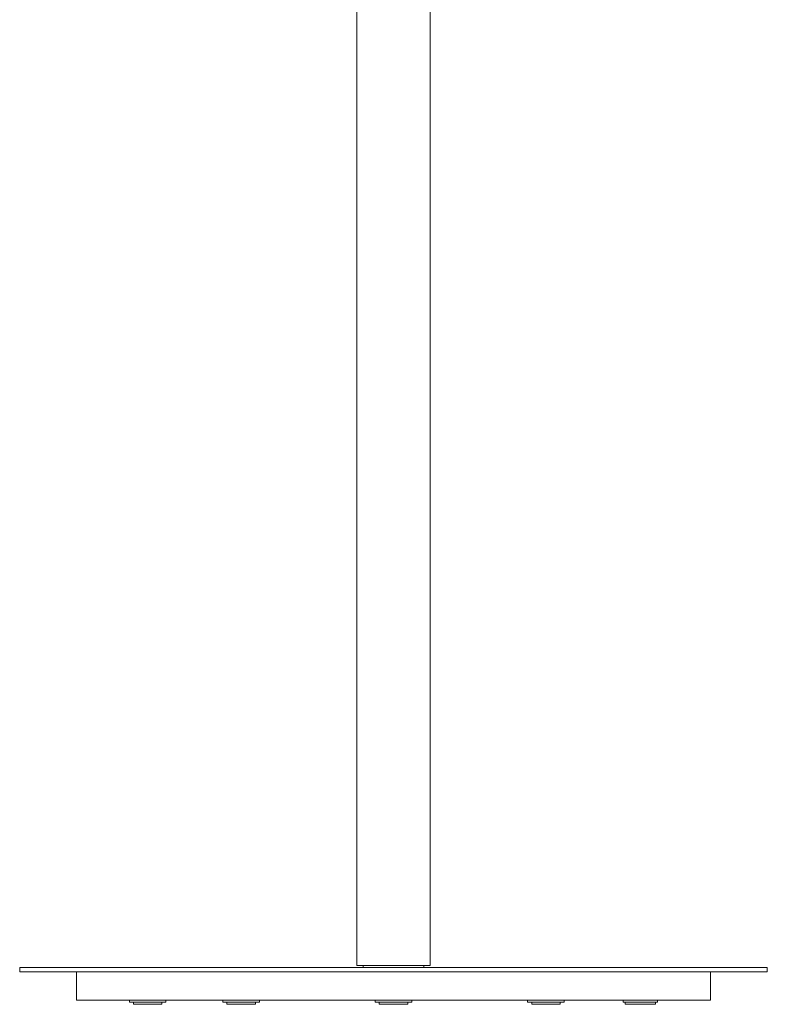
# Model space of a CAD drawing. Extents: x 12 to 129, y -152 to -7.
# Tile 3 of 8: x 60 to 77, y -138 to -116. Entities that reach past the tile are written whole.
import ezdxf

# ---------------------------------------------------------------- set-up
doc = ezdxf.new("R2010")
doc.units = 0
doc.header["$MEASUREMENT"] = 0
doc.layers.add('Livello 1', color=7, linetype='Continuous', lineweight=0)

msp = doc.modelspace()

# ---------------------------------------------------------------- linework, layer by layer
at = {"layer": 'Livello 1', "color": 250, "lineweight": 9, "true_color": 0x333333}
for points in [[(69.146, -137.33), (69.146, -137.33), (69.146, -50.674), (69.146, -50.674)], [(67.48, -57.826), (67.48, -57.826), (67.48, -137.33), (67.48, -137.33)], [(59.795, -137.376), (59.795, -137.376), (59.795, -137.469), (59.795, -137.469)], [(61.092, -137.469), (61.092, -137.469), (61.092, -138.119), (61.092, -138.119)], [(61.092, -137.469), (61.092, -137.469), (61.092, -138.119), (61.092, -138.119)], [(67.619, -137.33), (67.619, -137.33), (67.619, -137.376), (67.619, -137.376)], [(69.007, -137.376), (69.007, -137.376), (69.007, -137.33), (69.007, -137.33)], [(75.534, -138.119), (75.534, -138.119), (75.534, -137.469), (75.534, -137.469)], [(76.829, -137.469), (76.829, -137.469), (76.829, -137.376), (76.829, -137.376)], [(74.284, -138.212), (74.284, -138.212), (74.284, -138.166), (74.284, -138.166)], [(74.238, -138.212), (74.238, -138.212), (74.284, -138.212), (74.284, -138.212)]]:
    msp.add_open_spline(points, degree=3, dxfattribs=at)
for points, knots in [([(59.795, -137.376), (59.795, -137.376), (59.795, -137.376), (59.795, -137.376), (59.795, -137.376), (59.842, -137.376), (59.842, -137.376), (59.842, -137.376), (59.888, -137.376), (59.888, -137.376), (59.888, -137.376), (59.981, -137.376), (59.981, -137.376), (59.981, -137.376), (60.072, -137.376), (60.072, -137.376), (60.072, -137.376), (60.211, -137.376), (60.211, -137.376), (60.211, -137.376), (60.35, -137.376), (60.35, -137.376), (60.35, -137.376), (60.536, -137.376), (60.536, -137.376), (60.536, -137.376), (60.722, -137.376), (60.722, -137.376), (60.722, -137.376), (60.953, -137.376), (60.953, -137.376)], [0, 0, 0, 0, 1, 1, 1, 2, 2, 2, 3, 3, 3, 4, 4, 4, 5, 5, 5, 6, 6, 6, 7, 7, 7, 8, 8, 8, 9, 9, 9, 10, 10, 10, 10]), ([(59.795, -137.469), (59.795, -137.469), (59.795, -137.469), (59.795, -137.469), (59.795, -137.469), (59.842, -137.469), (59.842, -137.469), (59.842, -137.469), (59.888, -137.469), (59.888, -137.469), (59.888, -137.469), (59.981, -137.469), (59.981, -137.469), (59.981, -137.469), (60.072, -137.469), (60.072, -137.469), (60.072, -137.469), (60.211, -137.469), (60.211, -137.469), (60.211, -137.469), (60.35, -137.469), (60.35, -137.469), (60.35, -137.469), (60.536, -137.469), (60.536, -137.469), (60.536, -137.469), (60.722, -137.469), (60.722, -137.469), (60.722, -137.469), (60.953, -137.469), (60.953, -137.469)], [0, 0, 0, 0, 1, 1, 1, 2, 2, 2, 3, 3, 3, 4, 4, 4, 5, 5, 5, 6, 6, 6, 7, 7, 7, 8, 8, 8, 9, 9, 9, 10, 10, 10, 10]), ([(60.953, -137.376), (60.953, -137.376), (61.183, -137.376), (61.183, -137.376), (61.183, -137.376), (61.416, -137.376), (61.416, -137.376), (61.416, -137.376), (61.694, -137.376), (61.694, -137.376), (61.694, -137.376), (61.971, -137.376), (61.971, -137.376), (61.971, -137.376), (62.294, -137.376), (62.294, -137.376), (62.294, -137.376), (62.572, -137.376), (62.572, -137.376), (62.572, -137.376), (62.943, -137.376), (62.943, -137.376), (62.943, -137.376), (63.266, -137.376), (63.266, -137.376), (63.266, -137.376), (63.638, -137.376), (63.638, -137.376), (63.638, -137.376), (64.008, -137.376), (64.008, -137.376), (64.008, -137.376), (64.425, -137.376), (64.425, -137.376), (64.425, -137.376), (64.794, -137.376), (64.794, -137.376), (64.794, -137.376), (65.211, -137.376), (65.211, -137.376), (65.211, -137.376), (65.628, -137.376), (65.628, -137.376), (65.628, -137.376), (66.044, -137.376), (66.044, -137.376), (66.044, -137.376), (66.508, -137.376), (66.508, -137.376), (66.508, -137.376), (66.924, -137.376), (66.924, -137.376), (66.924, -137.376), (67.341, -137.376), (67.341, -137.376), (67.341, -137.376), (67.804, -137.376), (67.804, -137.376), (67.804, -137.376), (68.266, -137.376), (68.266, -137.376), (68.266, -137.376), (68.683, -137.376), (68.683, -137.376), (68.683, -137.376), (69.146, -137.376), (69.146, -137.376), (69.146, -137.376), (69.563, -137.376), (69.563, -137.376), (69.563, -137.376), (70.026, -137.376), (70.026, -137.376), (70.026, -137.376), (70.441, -137.376), (70.441, -137.376), (70.441, -137.376), (70.858, -137.376), (70.858, -137.376), (70.858, -137.376), (71.274, -137.376), (71.274, -137.376), (71.274, -137.376), (71.691, -137.376), (71.691, -137.376), (71.691, -137.376), (72.109, -137.376), (72.109, -137.376), (72.109, -137.376), (72.479, -137.376), (72.479, -137.376), (72.479, -137.376), (72.849, -137.376), (72.849, -137.376), (72.849, -137.376), (73.219, -137.376), (73.219, -137.376), (73.219, -137.376), (73.59, -137.376), (73.59, -137.376), (73.59, -137.376), (73.913, -137.376), (73.913, -137.376), (73.913, -137.376), (74.238, -137.376), (74.238, -137.376), (74.238, -137.376), (74.562, -137.376), (74.562, -137.376), (74.562, -137.376), (74.84, -137.376), (74.84, -137.376), (74.84, -137.376), (75.117, -137.376), (75.117, -137.376), (75.117, -137.376), (75.395, -137.376), (75.395, -137.376), (75.395, -137.376), (75.627, -137.376), (75.627, -137.376), (75.627, -137.376), (75.857, -137.376), (75.857, -137.376), (75.857, -137.376), (76.043, -137.376), (76.043, -137.376), (76.043, -137.376), (76.227, -137.376), (76.227, -137.376), (76.227, -137.376), (76.366, -137.376), (76.366, -137.376), (76.366, -137.376), (76.505, -137.376), (76.505, -137.376), (76.505, -137.376), (76.644, -137.376), (76.644, -137.376), (76.644, -137.376), (76.69, -137.376), (76.69, -137.376), (76.69, -137.376), (76.783, -137.376), (76.783, -137.376), (76.783, -137.376), (76.829, -137.376), (76.829, -137.376)], [0, 0, 0, 0, 1, 1, 1, 2, 2, 2, 3, 3, 3, 4, 4, 4, 5, 5, 5, 6, 6, 6, 7, 7, 7, 8, 8, 8, 9, 9, 9, 10, 10, 10, 11, 11, 11, 12, 12, 12, 13, 13, 13, 14, 14, 14, 15, 15, 15, 16, 16, 16, 17, 17, 17, 18, 18, 18, 19, 19, 19, 20, 20, 20, 21, 21, 21, 22, 22, 22, 23, 23, 23, 24, 24, 24, 25, 25, 25, 26, 26, 26, 27, 27, 27, 28, 28, 28, 29, 29, 29, 30, 30, 30, 31, 31, 31, 32, 32, 32, 33, 33, 33, 34, 34, 34, 35, 35, 35, 36, 36, 36, 37, 37, 37, 38, 38, 38, 39, 39, 39, 40, 40, 40, 41, 41, 41, 42, 42, 42, 43, 43, 43, 44, 44, 44, 45, 45, 45, 46, 46, 46, 47, 47, 47, 48, 48, 48, 49, 49, 49, 49]), ([(60.953, -137.469), (60.953, -137.469), (61.183, -137.469), (61.183, -137.469), (61.183, -137.469), (61.416, -137.469), (61.416, -137.469), (61.416, -137.469), (61.694, -137.469), (61.694, -137.469), (61.694, -137.469), (61.971, -137.469), (61.971, -137.469), (61.971, -137.469), (62.294, -137.469), (62.294, -137.469), (62.294, -137.469), (62.572, -137.469), (62.572, -137.469), (62.572, -137.469), (62.943, -137.469), (62.943, -137.469), (62.943, -137.469), (63.266, -137.469), (63.266, -137.469), (63.266, -137.469), (63.638, -137.469), (63.638, -137.469), (63.638, -137.469), (64.008, -137.469), (64.008, -137.469), (64.008, -137.469), (64.425, -137.469), (64.425, -137.469), (64.425, -137.469), (64.794, -137.469), (64.794, -137.469), (64.794, -137.469), (65.211, -137.469), (65.211, -137.469), (65.211, -137.469), (65.628, -137.469), (65.628, -137.469), (65.628, -137.469), (66.044, -137.469), (66.044, -137.469), (66.044, -137.469), (66.508, -137.469), (66.508, -137.469), (66.508, -137.469), (66.924, -137.469), (66.924, -137.469), (66.924, -137.469), (67.341, -137.469), (67.341, -137.469), (67.341, -137.469), (67.804, -137.469), (67.804, -137.469), (67.804, -137.469), (68.266, -137.469), (68.266, -137.469), (68.266, -137.469), (68.683, -137.469), (68.683, -137.469), (68.683, -137.469), (69.146, -137.469), (69.146, -137.469), (69.146, -137.469), (69.563, -137.469), (69.563, -137.469), (69.563, -137.469), (70.026, -137.469), (70.026, -137.469), (70.026, -137.469), (70.441, -137.469), (70.441, -137.469), (70.441, -137.469), (70.858, -137.469), (70.858, -137.469), (70.858, -137.469), (71.274, -137.469), (71.274, -137.469), (71.274, -137.469), (71.691, -137.469), (71.691, -137.469), (71.691, -137.469), (72.109, -137.469), (72.109, -137.469), (72.109, -137.469), (72.479, -137.469), (72.479, -137.469), (72.479, -137.469), (72.849, -137.469), (72.849, -137.469), (72.849, -137.469), (73.219, -137.469), (73.219, -137.469), (73.219, -137.469), (73.59, -137.469), (73.59, -137.469), (73.59, -137.469), (73.913, -137.469), (73.913, -137.469), (73.913, -137.469), (74.238, -137.469), (74.238, -137.469), (74.238, -137.469), (74.562, -137.469), (74.562, -137.469), (74.562, -137.469), (74.84, -137.469), (74.84, -137.469), (74.84, -137.469), (75.117, -137.469), (75.117, -137.469), (75.117, -137.469), (75.395, -137.469), (75.395, -137.469), (75.395, -137.469), (75.627, -137.469), (75.627, -137.469), (75.627, -137.469), (75.857, -137.469), (75.857, -137.469), (75.857, -137.469), (76.043, -137.469), (76.043, -137.469), (76.043, -137.469), (76.227, -137.469), (76.227, -137.469), (76.227, -137.469), (76.366, -137.469), (76.366, -137.469), (76.366, -137.469), (76.505, -137.469), (76.505, -137.469), (76.505, -137.469), (76.644, -137.469), (76.644, -137.469), (76.644, -137.469), (76.69, -137.469), (76.69, -137.469), (76.69, -137.469), (76.783, -137.469), (76.783, -137.469), (76.783, -137.469), (76.829, -137.469), (76.829, -137.469)], [0, 0, 0, 0, 1, 1, 1, 2, 2, 2, 3, 3, 3, 4, 4, 4, 5, 5, 5, 6, 6, 6, 7, 7, 7, 8, 8, 8, 9, 9, 9, 10, 10, 10, 11, 11, 11, 12, 12, 12, 13, 13, 13, 14, 14, 14, 15, 15, 15, 16, 16, 16, 17, 17, 17, 18, 18, 18, 19, 19, 19, 20, 20, 20, 21, 21, 21, 22, 22, 22, 23, 23, 23, 24, 24, 24, 25, 25, 25, 26, 26, 26, 27, 27, 27, 28, 28, 28, 29, 29, 29, 30, 30, 30, 31, 31, 31, 32, 32, 32, 33, 33, 33, 34, 34, 34, 35, 35, 35, 36, 36, 36, 37, 37, 37, 38, 38, 38, 39, 39, 39, 40, 40, 40, 41, 41, 41, 42, 42, 42, 43, 43, 43, 44, 44, 44, 45, 45, 45, 46, 46, 46, 47, 47, 47, 48, 48, 48, 49, 49, 49, 49]), ([(67.48, -137.33), (67.48, -137.33), (67.526, -137.33), (67.526, -137.33), (67.526, -137.33), (67.619, -137.33), (67.619, -137.33), (67.619, -137.33), (67.665, -137.33), (67.665, -137.33), (67.665, -137.33), (67.757, -137.33), (67.757, -137.33), (67.757, -137.33), (67.896, -137.33), (67.896, -137.33), (67.896, -137.33), (67.989, -137.33), (67.989, -137.33), (67.989, -137.33), (68.128, -137.33), (68.128, -137.33), (68.128, -137.33), (68.266, -137.33), (68.266, -137.33), (68.266, -137.33), (68.405, -137.33), (68.405, -137.33), (68.405, -137.33), (68.544, -137.33), (68.544, -137.33), (68.544, -137.33), (68.683, -137.33), (68.683, -137.33), (68.683, -137.33), (68.822, -137.33), (68.822, -137.33), (68.822, -137.33), (68.915, -137.33), (68.915, -137.33), (68.915, -137.33), (69.007, -137.33), (69.007, -137.33), (69.007, -137.33), (69.054, -137.33), (69.054, -137.33), (69.054, -137.33), (69.1, -137.33), (69.1, -137.33), (69.1, -137.33), (69.146, -137.33), (69.146, -137.33)], [0, 0, 0, 0, 1, 1, 1, 2, 2, 2, 3, 3, 3, 4, 4, 4, 5, 5, 5, 6, 6, 6, 7, 7, 7, 8, 8, 8, 9, 9, 9, 10, 10, 10, 11, 11, 11, 12, 12, 12, 13, 13, 13, 14, 14, 14, 15, 15, 15, 16, 16, 16, 17, 17, 17, 17]), ([(75.534, -138.119), (75.534, -138.119), (75.534, -138.119), (75.534, -138.119), (75.534, -138.119), (75.488, -138.119), (75.488, -138.119), (75.488, -138.119), (75.44, -138.119), (75.44, -138.119), (75.44, -138.119), (75.395, -138.119), (75.395, -138.119), (75.395, -138.119), (75.302, -138.119), (75.302, -138.119), (75.302, -138.119), (75.163, -138.119), (75.163, -138.119), (75.163, -138.119), (75.024, -138.119), (75.024, -138.119), (75.024, -138.119), (74.885, -138.119), (74.885, -138.119), (74.885, -138.119), (74.701, -138.119), (74.701, -138.119), (74.701, -138.119), (74.516, -138.119), (74.516, -138.119), (74.516, -138.119), (74.284, -138.119), (74.284, -138.119), (74.284, -138.119), (74.052, -138.119), (74.052, -138.119), (74.052, -138.119), (73.774, -138.119), (73.774, -138.119), (73.774, -138.119), (73.496, -138.119), (73.496, -138.119), (73.496, -138.119), (73.219, -138.119), (73.219, -138.119), (73.219, -138.119), (72.896, -138.119), (72.896, -138.119), (72.896, -138.119), (72.571, -138.119), (72.571, -138.119), (72.571, -138.119), (72.246, -138.119), (72.246, -138.119), (72.246, -138.119), (71.877, -138.119), (71.877, -138.119), (71.877, -138.119), (71.507, -138.119), (71.507, -138.119), (71.507, -138.119), (71.137, -138.119), (71.137, -138.119), (71.137, -138.119), (70.766, -138.119), (70.766, -138.119), (70.766, -138.119), (70.396, -138.119), (70.396, -138.119), (70.396, -138.119), (69.979, -138.119), (69.979, -138.119), (69.979, -138.119), (69.563, -138.119), (69.563, -138.119), (69.563, -138.119), (69.191, -138.119), (69.191, -138.119), (69.191, -138.119), (68.776, -138.119), (68.776, -138.119), (68.776, -138.119), (68.358, -138.119), (68.358, -138.119), (68.358, -138.119), (67.943, -138.119), (67.943, -138.119), (67.943, -138.119), (67.526, -138.119), (67.526, -138.119), (67.526, -138.119), (67.108, -138.119), (67.108, -138.119), (67.108, -138.119), (66.739, -138.119), (66.739, -138.119), (66.739, -138.119), (66.322, -138.119), (66.322, -138.119), (66.322, -138.119), (65.952, -138.119), (65.952, -138.119), (65.952, -138.119), (65.536, -138.119), (65.536, -138.119), (65.536, -138.119), (65.165, -138.119), (65.165, -138.119), (65.165, -138.119), (64.794, -138.119), (64.794, -138.119), (64.794, -138.119), (64.471, -138.119), (64.471, -138.119), (64.471, -138.119), (64.1, -138.119), (64.1, -138.119), (64.1, -138.119), (63.777, -138.119), (63.777, -138.119), (63.777, -138.119), (63.499, -138.119), (63.499, -138.119), (63.499, -138.119), (63.175, -138.119), (63.175, -138.119), (63.175, -138.119), (62.897, -138.119), (62.897, -138.119), (62.897, -138.119), (62.619, -138.119), (62.619, -138.119), (62.619, -138.119), (62.388, -138.119), (62.388, -138.119), (62.388, -138.119), (62.155, -138.119), (62.155, -138.119), (62.155, -138.119), (61.971, -138.119), (61.971, -138.119), (61.971, -138.119), (61.786, -138.119), (61.786, -138.119), (61.786, -138.119), (61.6, -138.119), (61.6, -138.119), (61.6, -138.119), (61.461, -138.119), (61.461, -138.119), (61.461, -138.119), (61.37, -138.119), (61.37, -138.119), (61.37, -138.119), (61.277, -138.119), (61.277, -138.119), (61.277, -138.119), (61.183, -138.119), (61.183, -138.119), (61.183, -138.119), (61.138, -138.119), (61.138, -138.119), (61.138, -138.119), (61.092, -138.119), (61.092, -138.119)], [0, 0, 0, 0, 1, 1, 1, 2, 2, 2, 3, 3, 3, 4, 4, 4, 5, 5, 5, 6, 6, 6, 7, 7, 7, 8, 8, 8, 9, 9, 9, 10, 10, 10, 11, 11, 11, 12, 12, 12, 13, 13, 13, 14, 14, 14, 15, 15, 15, 16, 16, 16, 17, 17, 17, 18, 18, 18, 19, 19, 19, 20, 20, 20, 21, 21, 21, 22, 22, 22, 23, 23, 23, 24, 24, 24, 25, 25, 25, 26, 26, 26, 27, 27, 27, 28, 28, 28, 29, 29, 29, 30, 30, 30, 31, 31, 31, 32, 32, 32, 33, 33, 33, 34, 34, 34, 35, 35, 35, 36, 36, 36, 37, 37, 37, 38, 38, 38, 39, 39, 39, 40, 40, 40, 41, 41, 41, 42, 42, 42, 43, 43, 43, 44, 44, 44, 45, 45, 45, 46, 46, 46, 47, 47, 47, 48, 48, 48, 49, 49, 49, 50, 50, 50, 51, 51, 51, 52, 52, 52, 53, 53, 53, 54, 54, 54, 55, 55, 55, 55]), ([(62.294, -138.119), (62.294, -138.119), (62.294, -138.119), (62.294, -138.119), (62.294, -138.119), (62.294, -138.166), (62.294, -138.166), (62.294, -138.166), (62.342, -138.166), (62.342, -138.166)], [0, 0, 0, 0, 1, 1, 1, 2, 2, 2, 3, 3, 3, 3]), ([(63.082, -138.166), (63.082, -138.166), (63.082, -138.166), (63.082, -138.166), (63.082, -138.166), (63.036, -138.166), (63.036, -138.166), (63.036, -138.166), (62.943, -138.166), (62.943, -138.166), (62.943, -138.166), (62.897, -138.166), (62.897, -138.166), (62.897, -138.166), (62.805, -138.166), (62.805, -138.166), (62.805, -138.166), (62.711, -138.166), (62.711, -138.166), (62.711, -138.166), (62.619, -138.166), (62.619, -138.166), (62.619, -138.166), (62.527, -138.166), (62.527, -138.166), (62.527, -138.166), (62.433, -138.166), (62.433, -138.166), (62.433, -138.166), (62.388, -138.166), (62.388, -138.166), (62.388, -138.166), (62.342, -138.166), (62.342, -138.166)], [0, 0, 0, 0, 1, 1, 1, 2, 2, 2, 3, 3, 3, 4, 4, 4, 5, 5, 5, 6, 6, 6, 7, 7, 7, 8, 8, 8, 9, 9, 9, 10, 10, 10, 11, 11, 11, 11]), ([(62.342, -138.166), (62.342, -138.166), (62.342, -138.166), (62.342, -138.166), (62.342, -138.166), (62.388, -138.166), (62.388, -138.166), (62.388, -138.166), (62.388, -138.212), (62.388, -138.212)], [0, 0, 0, 0, 1, 1, 1, 2, 2, 2, 3, 3, 3, 3]), ([(63.036, -138.212), (63.036, -138.212), (63.036, -138.166), (63.036, -138.166), (63.036, -138.166), (63.082, -138.166), (63.082, -138.166)], [0, 0, 0, 0, 1, 1, 1, 2, 2, 2, 2]), ([(63.082, -138.166), (63.082, -138.166), (63.082, -138.166), (63.082, -138.166), (63.082, -138.166), (63.128, -138.166), (63.128, -138.166), (63.128, -138.166), (63.128, -138.119), (63.128, -138.119)], [0, 0, 0, 0, 1, 1, 1, 2, 2, 2, 3, 3, 3, 3]), ([(64.425, -138.119), (64.425, -138.119), (64.425, -138.119), (64.425, -138.119), (64.425, -138.119), (64.425, -138.166), (64.425, -138.166), (64.425, -138.166), (64.471, -138.166), (64.471, -138.166)], [0, 0, 0, 0, 1, 1, 1, 2, 2, 2, 3, 3, 3, 3]), ([(65.211, -138.166), (65.211, -138.166), (65.211, -138.166), (65.211, -138.166), (65.211, -138.166), (65.165, -138.166), (65.165, -138.166), (65.165, -138.166), (65.119, -138.166), (65.119, -138.166), (65.119, -138.166), (65.026, -138.166), (65.026, -138.166), (65.026, -138.166), (64.933, -138.166), (64.933, -138.166), (64.933, -138.166), (64.841, -138.166), (64.841, -138.166), (64.841, -138.166), (64.749, -138.166), (64.749, -138.166), (64.749, -138.166), (64.655, -138.166), (64.655, -138.166), (64.655, -138.166), (64.564, -138.166), (64.564, -138.166), (64.564, -138.166), (64.516, -138.166), (64.516, -138.166), (64.516, -138.166), (64.471, -138.166), (64.471, -138.166)], [0, 0, 0, 0, 1, 1, 1, 2, 2, 2, 3, 3, 3, 4, 4, 4, 5, 5, 5, 6, 6, 6, 7, 7, 7, 8, 8, 8, 9, 9, 9, 10, 10, 10, 11, 11, 11, 11]), ([(64.471, -138.166), (64.471, -138.166), (64.471, -138.166), (64.471, -138.166), (64.471, -138.166), (64.516, -138.166), (64.516, -138.166), (64.516, -138.166), (64.516, -138.212), (64.516, -138.212)], [0, 0, 0, 0, 1, 1, 1, 2, 2, 2, 3, 3, 3, 3]), ([(65.165, -138.212), (65.165, -138.212), (65.165, -138.166), (65.165, -138.166), (65.165, -138.166), (65.211, -138.166), (65.211, -138.166)], [0, 0, 0, 0, 1, 1, 1, 2, 2, 2, 2]), ([(65.211, -138.166), (65.211, -138.166), (65.211, -138.166), (65.211, -138.166), (65.211, -138.166), (65.258, -138.166), (65.258, -138.166), (65.258, -138.166), (65.258, -138.119), (65.258, -138.119)], [0, 0, 0, 0, 1, 1, 1, 2, 2, 2, 3, 3, 3, 3]), ([(67.896, -138.119), (67.896, -138.119), (67.896, -138.119), (67.896, -138.119), (67.896, -138.119), (67.896, -138.166), (67.896, -138.166), (67.896, -138.166), (67.943, -138.166), (67.943, -138.166)], [0, 0, 0, 0, 1, 1, 1, 2, 2, 2, 3, 3, 3, 3]), ([(68.313, -138.166), (68.313, -138.166), (68.219, -138.166), (68.219, -138.166), (68.219, -138.166), (68.128, -138.166), (68.128, -138.166), (68.128, -138.166), (68.035, -138.166), (68.035, -138.166), (68.035, -138.166), (67.989, -138.166), (67.989, -138.166), (67.989, -138.166), (67.943, -138.166), (67.943, -138.166)], [0, 0, 0, 0, 1, 1, 1, 2, 2, 2, 3, 3, 3, 4, 4, 4, 5, 5, 5, 5]), ([(67.943, -138.166), (67.943, -138.166), (67.943, -138.166), (67.943, -138.166), (67.943, -138.166), (67.989, -138.166), (67.989, -138.166), (67.989, -138.166), (67.989, -138.212), (67.989, -138.212)], [0, 0, 0, 0, 1, 1, 1, 2, 2, 2, 3, 3, 3, 3]), ([(68.683, -138.166), (68.683, -138.166), (68.683, -138.166), (68.683, -138.166), (68.683, -138.166), (68.636, -138.166), (68.636, -138.166), (68.636, -138.166), (68.591, -138.166), (68.591, -138.166), (68.591, -138.166), (68.497, -138.166), (68.497, -138.166), (68.497, -138.166), (68.405, -138.166), (68.405, -138.166), (68.405, -138.166), (68.313, -138.166), (68.313, -138.166)], [0, 0, 0, 0, 1, 1, 1, 2, 2, 2, 3, 3, 3, 4, 4, 4, 5, 5, 5, 6, 6, 6, 6]), ([(68.636, -138.212), (68.636, -138.212), (68.636, -138.166), (68.636, -138.166), (68.636, -138.166), (68.683, -138.166), (68.683, -138.166)], [0, 0, 0, 0, 1, 1, 1, 2, 2, 2, 2]), ([(68.683, -138.166), (68.683, -138.166), (68.683, -138.166), (68.683, -138.166), (68.683, -138.166), (68.73, -138.166), (68.73, -138.166), (68.73, -138.166), (68.73, -138.119), (68.73, -138.119)], [0, 0, 0, 0, 1, 1, 1, 2, 2, 2, 3, 3, 3, 3]), ([(71.368, -138.119), (71.368, -138.119), (71.368, -138.119), (71.368, -138.119), (71.368, -138.119), (71.368, -138.166), (71.368, -138.166), (71.368, -138.166), (71.413, -138.166), (71.413, -138.166)], [0, 0, 0, 0, 1, 1, 1, 2, 2, 2, 3, 3, 3, 3]), ([(72.155, -138.166), (72.155, -138.166), (72.155, -138.166), (72.155, -138.166), (72.155, -138.166), (72.109, -138.166), (72.109, -138.166), (72.109, -138.166), (72.062, -138.166), (72.062, -138.166), (72.062, -138.166), (71.969, -138.166), (71.969, -138.166), (71.969, -138.166), (71.877, -138.166), (71.877, -138.166), (71.877, -138.166), (71.785, -138.166), (71.785, -138.166), (71.785, -138.166), (71.691, -138.166), (71.691, -138.166), (71.691, -138.166), (71.599, -138.166), (71.599, -138.166), (71.599, -138.166), (71.507, -138.166), (71.507, -138.166), (71.507, -138.166), (71.461, -138.166), (71.461, -138.166), (71.461, -138.166), (71.413, -138.166), (71.413, -138.166)], [0, 0, 0, 0, 1, 1, 1, 2, 2, 2, 3, 3, 3, 4, 4, 4, 5, 5, 5, 6, 6, 6, 7, 7, 7, 8, 8, 8, 9, 9, 9, 10, 10, 10, 11, 11, 11, 11]), ([(71.413, -138.166), (71.413, -138.166), (71.413, -138.166), (71.413, -138.166), (71.413, -138.166), (71.461, -138.166), (71.461, -138.166), (71.461, -138.166), (71.461, -138.212), (71.461, -138.212)], [0, 0, 0, 0, 1, 1, 1, 2, 2, 2, 3, 3, 3, 3]), ([(72.109, -138.212), (72.109, -138.212), (72.109, -138.166), (72.109, -138.166), (72.109, -138.166), (72.155, -138.166), (72.155, -138.166)], [0, 0, 0, 0, 1, 1, 1, 2, 2, 2, 2]), ([(72.155, -138.166), (72.155, -138.166), (72.155, -138.166), (72.155, -138.166), (72.155, -138.166), (72.201, -138.166), (72.201, -138.166), (72.201, -138.166), (72.201, -138.119), (72.201, -138.119)], [0, 0, 0, 0, 1, 1, 1, 2, 2, 2, 3, 3, 3, 3]), ([(73.496, -138.119), (73.496, -138.119), (73.544, -138.119), (73.544, -138.119), (73.544, -138.119), (73.544, -138.166), (73.544, -138.166)], [0, 0, 0, 0, 1, 1, 1, 2, 2, 2, 2]), ([(74.284, -138.166), (74.284, -138.166), (74.238, -138.166), (74.238, -138.166), (74.238, -138.166), (74.191, -138.166), (74.191, -138.166), (74.191, -138.166), (74.099, -138.166), (74.099, -138.166), (74.099, -138.166), (74.006, -138.166), (74.006, -138.166), (74.006, -138.166), (73.913, -138.166), (73.913, -138.166), (73.913, -138.166), (73.821, -138.166), (73.821, -138.166), (73.821, -138.166), (73.729, -138.166), (73.729, -138.166), (73.729, -138.166), (73.682, -138.166), (73.682, -138.166), (73.682, -138.166), (73.59, -138.166), (73.59, -138.166), (73.59, -138.166), (73.544, -138.166), (73.544, -138.166)], [0, 0, 0, 0, 1, 1, 1, 2, 2, 2, 3, 3, 3, 4, 4, 4, 5, 5, 5, 6, 6, 6, 7, 7, 7, 8, 8, 8, 9, 9, 9, 10, 10, 10, 10]), ([(73.59, -138.166), (73.59, -138.166), (73.59, -138.166), (73.59, -138.166), (73.59, -138.166), (73.59, -138.212), (73.59, -138.212)], [0, 0, 0, 0, 1, 1, 1, 2, 2, 2, 2]), ([(74.329, -138.166), (74.329, -138.166), (74.329, -138.166), (74.329, -138.166), (74.329, -138.166), (74.284, -138.166), (74.284, -138.166)], [0, 0, 0, 0, 1, 1, 1, 2, 2, 2, 2]), ([(74.329, -138.166), (74.329, -138.166), (74.329, -138.166), (74.329, -138.166), (74.329, -138.166), (74.329, -138.119), (74.329, -138.119)], [0, 0, 0, 0, 1, 1, 1, 2, 2, 2, 2]), ([(62.388, -138.212), (62.388, -138.212), (62.433, -138.212), (62.433, -138.212), (62.433, -138.212), (62.481, -138.212), (62.481, -138.212), (62.481, -138.212), (62.572, -138.212), (62.572, -138.212), (62.572, -138.212), (62.666, -138.212), (62.666, -138.212), (62.666, -138.212), (62.758, -138.212), (62.758, -138.212), (62.758, -138.212), (62.805, -138.212), (62.805, -138.212), (62.805, -138.212), (62.897, -138.212), (62.897, -138.212), (62.897, -138.212), (62.943, -138.212), (62.943, -138.212), (62.943, -138.212), (62.989, -138.212), (62.989, -138.212), (62.989, -138.212), (63.036, -138.212), (63.036, -138.212)], [0, 0, 0, 0, 1, 1, 1, 2, 2, 2, 3, 3, 3, 4, 4, 4, 5, 5, 5, 6, 6, 6, 7, 7, 7, 8, 8, 8, 9, 9, 9, 10, 10, 10, 10]), ([(63.036, -138.212), (63.036, -138.212), (63.036, -138.212), (63.036, -138.212), (63.036, -138.212), (62.989, -138.212), (62.989, -138.212), (62.989, -138.212), (62.943, -138.212), (62.943, -138.212), (62.943, -138.212), (62.897, -138.212), (62.897, -138.212), (62.897, -138.212), (62.805, -138.212), (62.805, -138.212), (62.805, -138.212), (62.758, -138.212), (62.758, -138.212), (62.758, -138.212), (62.666, -138.212), (62.666, -138.212), (62.666, -138.212), (62.572, -138.212), (62.572, -138.212), (62.572, -138.212), (62.481, -138.212), (62.481, -138.212), (62.481, -138.212), (62.433, -138.212), (62.433, -138.212), (62.433, -138.212), (62.388, -138.212), (62.388, -138.212)], [0, 0, 0, 0, 1, 1, 1, 2, 2, 2, 3, 3, 3, 4, 4, 4, 5, 5, 5, 6, 6, 6, 7, 7, 7, 8, 8, 8, 9, 9, 9, 10, 10, 10, 11, 11, 11, 11]), ([(63.036, -138.212), (63.036, -138.212), (63.036, -138.212), (63.036, -138.212), (63.036, -138.212), (62.989, -138.212), (62.989, -138.212), (62.989, -138.212), (62.943, -138.212), (62.943, -138.212), (62.943, -138.212), (62.897, -138.212), (62.897, -138.212), (62.897, -138.212), (62.805, -138.212), (62.805, -138.212), (62.805, -138.212), (62.758, -138.212), (62.758, -138.212), (62.758, -138.212), (62.666, -138.212), (62.666, -138.212), (62.666, -138.212), (62.572, -138.212), (62.572, -138.212), (62.572, -138.212), (62.481, -138.212), (62.481, -138.212), (62.481, -138.212), (62.433, -138.212), (62.433, -138.212), (62.433, -138.212), (62.388, -138.212), (62.388, -138.212)], [0, 0, 0, 0, 1, 1, 1, 2, 2, 2, 3, 3, 3, 4, 4, 4, 5, 5, 5, 6, 6, 6, 7, 7, 7, 8, 8, 8, 9, 9, 9, 10, 10, 10, 11, 11, 11, 11]), ([(64.516, -138.212), (64.516, -138.212), (64.516, -138.212), (64.516, -138.212), (64.516, -138.212), (64.564, -138.212), (64.564, -138.212), (64.564, -138.212), (64.61, -138.212), (64.61, -138.212), (64.61, -138.212), (64.655, -138.212), (64.655, -138.212), (64.655, -138.212), (64.749, -138.212), (64.749, -138.212), (64.749, -138.212), (64.841, -138.212), (64.841, -138.212), (64.841, -138.212), (64.933, -138.212), (64.933, -138.212), (64.933, -138.212), (64.98, -138.212), (64.98, -138.212), (64.98, -138.212), (65.072, -138.212), (65.072, -138.212), (65.072, -138.212), (65.119, -138.212), (65.119, -138.212), (65.119, -138.212), (65.165, -138.212), (65.165, -138.212)], [0, 0, 0, 0, 1, 1, 1, 2, 2, 2, 3, 3, 3, 4, 4, 4, 5, 5, 5, 6, 6, 6, 7, 7, 7, 8, 8, 8, 9, 9, 9, 10, 10, 10, 11, 11, 11, 11]), ([(65.165, -138.212), (65.165, -138.212), (65.165, -138.212), (65.165, -138.212), (65.165, -138.212), (65.119, -138.212), (65.119, -138.212), (65.119, -138.212), (65.072, -138.212), (65.072, -138.212), (65.072, -138.212), (64.98, -138.212), (64.98, -138.212), (64.98, -138.212), (64.933, -138.212), (64.933, -138.212), (64.933, -138.212), (64.841, -138.212), (64.841, -138.212), (64.841, -138.212), (64.749, -138.212), (64.749, -138.212), (64.749, -138.212), (64.655, -138.212), (64.655, -138.212), (64.655, -138.212), (64.61, -138.212), (64.61, -138.212), (64.61, -138.212), (64.564, -138.212), (64.564, -138.212), (64.564, -138.212), (64.516, -138.212), (64.516, -138.212)], [0, 0, 0, 0, 1, 1, 1, 2, 2, 2, 3, 3, 3, 4, 4, 4, 5, 5, 5, 6, 6, 6, 7, 7, 7, 8, 8, 8, 9, 9, 9, 10, 10, 10, 11, 11, 11, 11]), ([(65.165, -138.212), (65.165, -138.212), (65.165, -138.212), (65.165, -138.212), (65.165, -138.212), (65.119, -138.212), (65.119, -138.212), (65.119, -138.212), (65.072, -138.212), (65.072, -138.212), (65.072, -138.212), (64.98, -138.212), (64.98, -138.212), (64.98, -138.212), (64.933, -138.212), (64.933, -138.212), (64.933, -138.212), (64.841, -138.212), (64.841, -138.212), (64.841, -138.212), (64.749, -138.212), (64.749, -138.212), (64.749, -138.212), (64.655, -138.212), (64.655, -138.212), (64.655, -138.212), (64.61, -138.212), (64.61, -138.212), (64.61, -138.212), (64.564, -138.212), (64.564, -138.212), (64.564, -138.212), (64.516, -138.212), (64.516, -138.212)], [0, 0, 0, 0, 1, 1, 1, 2, 2, 2, 3, 3, 3, 4, 4, 4, 5, 5, 5, 6, 6, 6, 7, 7, 7, 8, 8, 8, 9, 9, 9, 10, 10, 10, 11, 11, 11, 11]), ([(67.989, -138.212), (67.989, -138.212), (67.989, -138.212), (67.989, -138.212), (67.989, -138.212), (68.035, -138.212), (68.035, -138.212), (68.035, -138.212), (68.08, -138.212), (68.08, -138.212), (68.08, -138.212), (68.128, -138.212), (68.128, -138.212), (68.128, -138.212), (68.219, -138.212), (68.219, -138.212), (68.219, -138.212), (68.313, -138.212), (68.313, -138.212)], [0, 0, 0, 0, 1, 1, 1, 2, 2, 2, 3, 3, 3, 4, 4, 4, 5, 5, 5, 6, 6, 6, 6]), ([(68.313, -138.212), (68.313, -138.212), (68.219, -138.212), (68.219, -138.212), (68.219, -138.212), (68.128, -138.212), (68.128, -138.212), (68.128, -138.212), (68.08, -138.212), (68.08, -138.212), (68.08, -138.212), (68.035, -138.212), (68.035, -138.212), (68.035, -138.212), (67.989, -138.212), (67.989, -138.212)], [0, 0, 0, 0, 1, 1, 1, 2, 2, 2, 3, 3, 3, 4, 4, 4, 5, 5, 5, 5]), ([(68.313, -138.212), (68.313, -138.212), (68.219, -138.212), (68.219, -138.212), (68.219, -138.212), (68.174, -138.212), (68.174, -138.212), (68.174, -138.212), (68.08, -138.212), (68.08, -138.212), (68.08, -138.212), (68.035, -138.212), (68.035, -138.212), (68.035, -138.212), (67.989, -138.212), (67.989, -138.212)], [0, 0, 0, 0, 1, 1, 1, 2, 2, 2, 3, 3, 3, 4, 4, 4, 5, 5, 5, 5]), ([(68.313, -138.212), (68.313, -138.212), (68.405, -138.212), (68.405, -138.212), (68.405, -138.212), (68.497, -138.212), (68.497, -138.212), (68.497, -138.212), (68.544, -138.212), (68.544, -138.212), (68.544, -138.212), (68.591, -138.212), (68.591, -138.212), (68.591, -138.212), (68.636, -138.212), (68.636, -138.212)], [0, 0, 0, 0, 1, 1, 1, 2, 2, 2, 3, 3, 3, 4, 4, 4, 5, 5, 5, 5]), ([(68.636, -138.212), (68.636, -138.212), (68.636, -138.212), (68.636, -138.212), (68.636, -138.212), (68.591, -138.212), (68.591, -138.212), (68.591, -138.212), (68.544, -138.212), (68.544, -138.212), (68.544, -138.212), (68.497, -138.212), (68.497, -138.212), (68.497, -138.212), (68.405, -138.212), (68.405, -138.212), (68.405, -138.212), (68.313, -138.212), (68.313, -138.212)], [0, 0, 0, 0, 1, 1, 1, 2, 2, 2, 3, 3, 3, 4, 4, 4, 5, 5, 5, 6, 6, 6, 6]), ([(68.636, -138.212), (68.636, -138.212), (68.636, -138.212), (68.636, -138.212), (68.636, -138.212), (68.591, -138.212), (68.591, -138.212), (68.591, -138.212), (68.544, -138.212), (68.544, -138.212), (68.544, -138.212), (68.497, -138.212), (68.497, -138.212), (68.497, -138.212), (68.405, -138.212), (68.405, -138.212), (68.405, -138.212), (68.313, -138.212), (68.313, -138.212)], [0, 0, 0, 0, 1, 1, 1, 2, 2, 2, 3, 3, 3, 4, 4, 4, 5, 5, 5, 6, 6, 6, 6]), ([(71.461, -138.212), (71.461, -138.212), (71.461, -138.212), (71.461, -138.212), (71.461, -138.212), (71.507, -138.212), (71.507, -138.212), (71.507, -138.212), (71.552, -138.212), (71.552, -138.212), (71.552, -138.212), (71.646, -138.212), (71.646, -138.212), (71.646, -138.212), (71.738, -138.212), (71.738, -138.212), (71.738, -138.212), (71.785, -138.212), (71.785, -138.212), (71.785, -138.212), (71.877, -138.212), (71.877, -138.212), (71.877, -138.212), (71.969, -138.212), (71.969, -138.212), (71.969, -138.212), (72.062, -138.212), (72.062, -138.212), (72.062, -138.212), (72.109, -138.212), (72.109, -138.212)], [0, 0, 0, 0, 1, 1, 1, 2, 2, 2, 3, 3, 3, 4, 4, 4, 5, 5, 5, 6, 6, 6, 7, 7, 7, 8, 8, 8, 9, 9, 9, 10, 10, 10, 10]), ([(72.109, -138.212), (72.109, -138.212), (72.109, -138.212), (72.109, -138.212), (72.109, -138.212), (72.062, -138.212), (72.062, -138.212), (72.062, -138.212), (71.969, -138.212), (71.969, -138.212), (71.969, -138.212), (71.877, -138.212), (71.877, -138.212), (71.877, -138.212), (71.785, -138.212), (71.785, -138.212), (71.785, -138.212), (71.738, -138.212), (71.738, -138.212), (71.738, -138.212), (71.646, -138.212), (71.646, -138.212), (71.646, -138.212), (71.552, -138.212), (71.552, -138.212), (71.552, -138.212), (71.507, -138.212), (71.507, -138.212), (71.507, -138.212), (71.461, -138.212), (71.461, -138.212)], [0, 0, 0, 0, 1, 1, 1, 2, 2, 2, 3, 3, 3, 4, 4, 4, 5, 5, 5, 6, 6, 6, 7, 7, 7, 8, 8, 8, 9, 9, 9, 10, 10, 10, 10]), ([(72.109, -138.212), (72.109, -138.212), (72.109, -138.212), (72.109, -138.212), (72.109, -138.212), (72.062, -138.212), (72.062, -138.212), (72.062, -138.212), (72.016, -138.212), (72.016, -138.212), (72.016, -138.212), (71.969, -138.212), (71.969, -138.212), (71.969, -138.212), (71.877, -138.212), (71.877, -138.212), (71.877, -138.212), (71.785, -138.212), (71.785, -138.212), (71.785, -138.212), (71.738, -138.212), (71.738, -138.212), (71.738, -138.212), (71.646, -138.212), (71.646, -138.212), (71.646, -138.212), (71.552, -138.212), (71.552, -138.212), (71.552, -138.212), (71.507, -138.212), (71.507, -138.212), (71.507, -138.212), (71.461, -138.212), (71.461, -138.212)], [0, 0, 0, 0, 1, 1, 1, 2, 2, 2, 3, 3, 3, 4, 4, 4, 5, 5, 5, 6, 6, 6, 7, 7, 7, 8, 8, 8, 9, 9, 9, 10, 10, 10, 11, 11, 11, 11]), ([(73.59, -138.212), (73.59, -138.212), (73.59, -138.212), (73.59, -138.212), (73.59, -138.212), (73.635, -138.212), (73.635, -138.212), (73.635, -138.212), (73.682, -138.212), (73.682, -138.212), (73.682, -138.212), (73.729, -138.212), (73.729, -138.212), (73.729, -138.212), (73.821, -138.212), (73.821, -138.212), (73.821, -138.212), (73.913, -138.212), (73.913, -138.212), (73.913, -138.212), (74.006, -138.212), (74.006, -138.212), (74.006, -138.212), (74.052, -138.212), (74.052, -138.212), (74.052, -138.212), (74.145, -138.212), (74.145, -138.212), (74.145, -138.212), (74.191, -138.212), (74.191, -138.212), (74.191, -138.212), (74.238, -138.212), (74.238, -138.212)], [0, 0, 0, 0, 1, 1, 1, 2, 2, 2, 3, 3, 3, 4, 4, 4, 5, 5, 5, 6, 6, 6, 7, 7, 7, 8, 8, 8, 9, 9, 9, 10, 10, 10, 11, 11, 11, 11]), ([(74.238, -138.212), (74.238, -138.212), (74.191, -138.212), (74.191, -138.212), (74.191, -138.212), (74.145, -138.212), (74.145, -138.212), (74.145, -138.212), (74.052, -138.212), (74.052, -138.212), (74.052, -138.212), (74.006, -138.212), (74.006, -138.212), (74.006, -138.212), (73.913, -138.212), (73.913, -138.212), (73.913, -138.212), (73.821, -138.212), (73.821, -138.212), (73.821, -138.212), (73.729, -138.212), (73.729, -138.212), (73.729, -138.212), (73.682, -138.212), (73.682, -138.212), (73.682, -138.212), (73.635, -138.212), (73.635, -138.212), (73.635, -138.212), (73.59, -138.212), (73.59, -138.212)], [0, 0, 0, 0, 1, 1, 1, 2, 2, 2, 3, 3, 3, 4, 4, 4, 5, 5, 5, 6, 6, 6, 7, 7, 7, 8, 8, 8, 9, 9, 9, 10, 10, 10, 10]), ([(73.59, -138.212), (73.59, -138.212), (73.59, -138.212), (73.59, -138.212), (73.59, -138.212), (73.635, -138.212), (73.635, -138.212)], [0, 0, 0, 0, 1, 1, 1, 2, 2, 2, 2]), ([(74.238, -138.212), (74.238, -138.212), (74.191, -138.212), (74.191, -138.212), (74.191, -138.212), (74.145, -138.212), (74.145, -138.212), (74.145, -138.212), (74.052, -138.212), (74.052, -138.212), (74.052, -138.212), (74.006, -138.212), (74.006, -138.212), (74.006, -138.212), (73.913, -138.212), (73.913, -138.212), (73.913, -138.212), (73.821, -138.212), (73.821, -138.212), (73.821, -138.212), (73.729, -138.212), (73.729, -138.212), (73.729, -138.212), (73.682, -138.212), (73.682, -138.212), (73.682, -138.212), (73.635, -138.212), (73.635, -138.212)], [0, 0, 0, 0, 1, 1, 1, 2, 2, 2, 3, 3, 3, 4, 4, 4, 5, 5, 5, 6, 6, 6, 7, 7, 7, 8, 8, 8, 9, 9, 9, 9]), ([(74.284, -138.212), (74.284, -138.212), (74.284, -138.212), (74.284, -138.212), (74.284, -138.212), (74.238, -138.212), (74.238, -138.212)], [0, 0, 0, 0, 1, 1, 1, 2, 2, 2, 2]), ([(74.238, -138.212), (74.238, -138.212), (74.238, -138.212), (74.238, -138.212), (74.238, -138.212), (74.284, -138.212), (74.284, -138.212)], [0, 0, 0, 0, 1, 1, 1, 2, 2, 2, 2])]:
    msp.add_open_spline(points, degree=3, knots=knots, dxfattribs=at)

doc.saveas('drawing.dxf')
